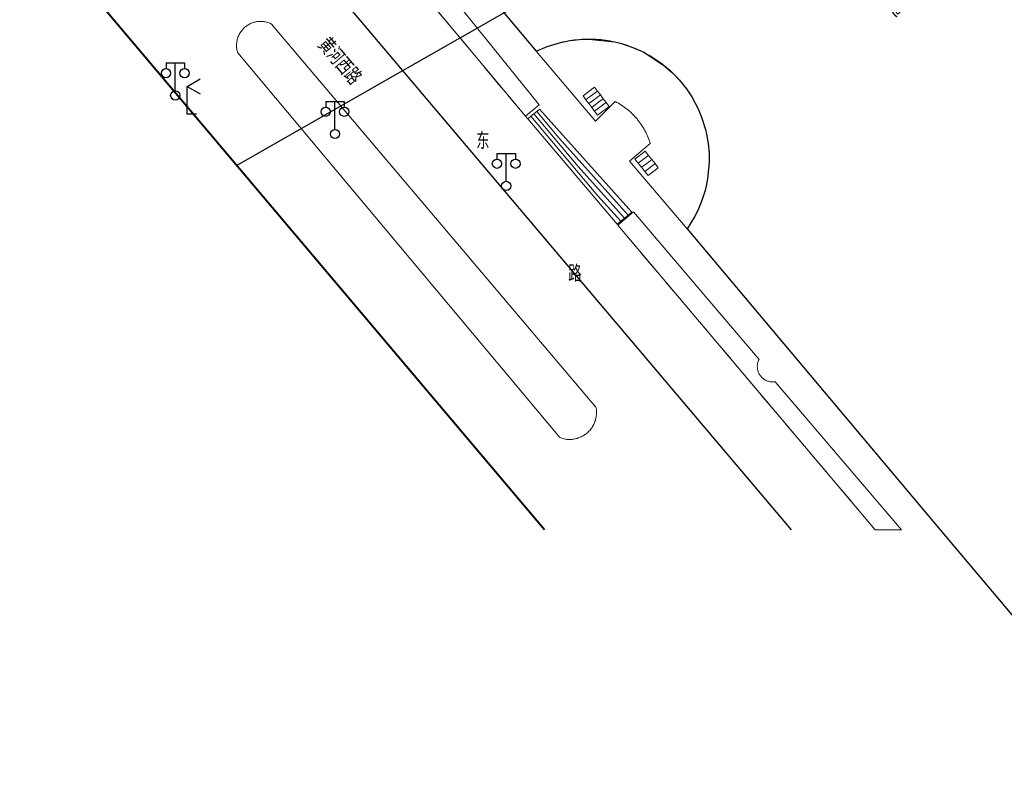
# Model space of a CAD drawing. Extents: x 39527407 to 39530665, y 3786466 to 3790957.
# Tile 23 of 113: x 39529833 to 39529939, y 3787112 to 3787192. Entities that reach past the tile are written whole.
import ezdxf
from ezdxf.enums import TextEntityAlignment as Align

# ---------------------------------------------------------------- set-up
doc = ezdxf.new("R2010")
doc.units = 0
doc.linetypes.add('X0', pattern=[4, 3, -1])
doc.layers.get('0').update_dxf_attribs({"linetype": 'CONTINUOUS'})
for name, color, linetype in [('DLSS', 4, 'CONTINUOUS'), ('JCDL_DMX_F', 30, 'CONTINUOUS'), ('JCDL_JMDD_F', 231, 'CONTINUOUS'), ('JCDL_JMDX_F', 231, 'CONTINUOUS'), ('JCDL_JT_ZJ', 100, 'CONTINUOUS'), ('JCDL_JTD_F', 100, 'CONTINUOUS'), ('JCDL_SXX_F', 5, 'CONTINUOUS'), ('JCDL_ZBM', 3, 'CONTINUOUS'), ('SXSS', 5, 'CONTINUOUS'), ('断面线', 2, 'CONTINUOUS')]:
    doc.layers.add(name, color=color, linetype=linetype)
for name, color, linetype, lineweight in [('JCDL_JMDX', 1, 'CONTINUOUS', 0), ('JCDL_ZBX_F', 7, 'CONTINUOUS', 0), ('TEXTL_ZJ', 7, 'CONTINUOUS', 0)]:
    doc.layers.add(name, color=color, linetype=linetype, lineweight=lineweight)
doc.styles.add('HZ', font='rs', dxfattribs={"width": 0.8, "bigfont": 'hztxt'})
doc.linetypes.add('10422', pattern='A,2,[150,AAA.SHX,S=1,R=0,X=0,Y=1],2,[177,AAA.SHX,S=1,R=0,X=0,Y=0.8],1e-09', length=4)
doc.linetypes.add('X35', pattern='A,2,[150,AAA.SHX,S=1,R=0,X=0,Y=1],2,[177,AAA.SHX,S=1,R=0,X=0,Y=0.8],1e-09', length=4)
doc.linetypes.add('X39', pattern='A,2,[150,symbolx.shx,S=1,R=0,X=0,Y=1],2,[151,symbolx.shx,S=1,R=0,X=0,Y=3],1e-11', length=4)

# ---------------------------------------------------------------- blocks, each defined once
blk = doc.blocks.new('4563000')
at = {"color": 0}
for p, q in [((0, 0), (0, 3)), ((1, 0), (0, 0))]:
    blk.add_line(p, q, dxfattribs=at)
at = {"color": 0, "linetype": 'Continuous', "flags": 128}
for points in [[(0, 3), (1.39, 3.8)], [(0, 3), (1.39, 2.2)]]:
    blk.add_lwpolyline(points, dxfattribs=at)
blk = doc.blocks.new('3521000')
at = {"color": 0}
for p, q in [((-1, 3.5), (1, 3.5)), ((0, 0.5), (0, 3.5))]:
    blk.add_line(p, q, dxfattribs=at)
at = {"color": 0, "linetype": 'Continuous', "flags": 128}
for points in [[(-1, 3.5), (-1, 2.9)], [(1, 3.5), (1, 2.9)]]:
    blk.add_lwpolyline(points, dxfattribs=at)
at = {"color": 0}
for centre in [(-1, 2.4), (1, 2.4), (0, 0)]:
    blk.add_circle(centre, 0.5, dxfattribs=at)

msp = doc.modelspace()

# ---------------------------------------------------------------- linework, layer by layer
at = {"layer": 'DLSS', "color": 9, "elevation": -38.58}
msp.add_lwpolyline([(39529832.843, 3787238.04565), (39529832.93404, 3787237.77876), (39529833.04572, 3787237.46781), (39529833.16238, 3787237.15869), (39529833.28399, 3787236.85149), (39529833.41053, 3787236.54627), (39529833.54194, 3787236.24313), (39529833.67822, 3787235.94214), (39529833.81931, 3787235.64338), (39529833.96518, 3787235.34693), (39529834.11579, 3787235.05285), (39529834.27111, 3787234.76123), (39529834.43109, 3787234.47215), (39529834.5957, 3787234.18567), (39529834.70812, 3787233.9968), (39529834.76489, 3787233.90187), (39529834.93861, 3787233.62083), (39529835.11683, 3787233.34262), (39529835.29949, 3787233.0673), (39529835.48656, 3787232.79496), (39529835.67797, 3787232.52565), (39529835.87369, 3787232.25946), (39529836.074, 3787231.99671), (39529916.04515, 3787137.42772)], dxfattribs=at)
at = {"layer": 'DLSS', "color": 9, "linetype": 'Continuous', "lineweight": 40, "elevation": -38.58}
msp.add_lwpolyline([(39529889.42942, 3787137.42772), (39529832.843, 3787204.44034)], dxfattribs=at)
at = {"layer": 'JCDL_DMX_F', "color": 9, "linetype": 'X35', "lineweight": 0, "elevation": -38.58}
for points in [[(39529875.635, 3787199.68372), (39529888.859, 3787183.27471), (39529887.38207, 3787182.0304), (39529887.66459, 3787181.76589)], [(39529888.544, 3787189.03171), (39529894.95266, 3787181.48812), (39529897.08099, 3787183.60672), (39529897.24798, 3787183.51864), (39529897.41253, 3787183.42607), (39529897.57472, 3787183.32942), (39529897.73445, 3787183.22876), (39529897.89162, 3787183.12415), (39529898.04613, 3787183.01564), (39529898.19789, 3787182.90332), (39529898.34679, 3787182.78724), (39529898.49275, 3787182.66749), (39529898.63568, 3787182.54413), (39529898.77549, 3787182.41724), (39529898.91208, 3787182.28691), (39529899.04539, 3787182.1532), (39529899.17531, 3787182.01622), (39529899.27499, 3787181.90572), (39529899.30178, 3787181.87603), (39529899.42471, 3787181.73273), (39529899.54402, 3787181.58641), (39529899.65965, 3787181.43716), (39529899.77152, 3787181.28507), (39529899.87956, 3787181.13024), (39529899.98371, 3787180.97276), (39529900.08389, 3787180.81273), (39529900.18004, 3787180.65025), (39529900.27212, 3787180.48542), (39529900.36005, 3787180.31834), (39529900.44379, 3787180.14912), (39529900.52328, 3787179.97787), (39529900.59847, 3787179.80469), (39529900.66932, 3787179.62969), (39529900.73578, 3787179.45297), (39529900.7978, 3787179.27465), (39529900.85499, 3787179.09472), (39529898.59736, 3787177.19799), (39529904.818, 3787169.87572)], [(39529899.04899, 3787171.73172), (39529912.581, 3787155.80072), (39529912.54129, 3787155.71812), (39529912.50655, 3787155.63329), (39529912.47649, 3787155.5467), (39529912.45121, 3787155.45859), (39529912.4308, 3787155.36923), (39529912.41529, 3787155.27889), (39529912.40475, 3787155.18783), (39529912.39921, 3787155.09633), (39529912.39868, 3787155.00467), (39529912.40316, 3787154.91312), (39529912.41264, 3787154.82195), (39529912.4271, 3787154.73143), (39529912.44648, 3787154.64184), (39529912.47073, 3787154.55344), (39529912.49978, 3787154.4665), (39529912.53354, 3787154.38128), (39529912.57192, 3787154.29804), (39529912.61478, 3787154.21701), (39529912.66201, 3787154.13846), (39529912.71347, 3787154.0626), (39529912.769, 3787153.98967), (39529912.776, 3787153.98171), (39529912.82844, 3787153.91989), (39529912.8916, 3787153.85346), (39529912.9583, 3787153.79058), (39529913.02834, 3787153.73145), (39529913.1015, 3787153.67623), (39529913.17758, 3787153.6251), (39529913.25634, 3787153.57821), (39529913.33755, 3787153.53569), (39529913.42096, 3787153.49768), (39529913.50632, 3787153.46429), (39529913.59339, 3787153.43561), (39529913.68189, 3787153.41174), (39529913.77156, 3787153.39274), (39529913.86214, 3787153.37868), (39529913.95335, 3787153.36959), (39529914.04492, 3787153.3655), (39529914.13658, 3787153.36643), (39529914.22805, 3787153.37236), (39529914.319, 3787153.38371), (39529927.93568, 3787137.42772)]]:
    msp.add_lwpolyline(points, dxfattribs=at)
at = {"layer": 'JCDL_JMDX', "color": 9, "linetype": 'Continuous', "lineweight": 0, "elevation": -38.58}
for points in [[(39529894.99899, 3787150.64772), (39529895.02033, 3787150.52992), (39529895.03641, 3787150.41128), (39529895.0476, 3787150.29207), (39529895.05388, 3787150.17251), (39529895.05523, 3787150.05279), (39529895.05167, 3787149.93311), (39529895.04319, 3787149.81369), (39529895.0298, 3787149.69471), (39529895.01154, 3787149.57638), (39529894.98842, 3787149.45891), (39529894.9605, 3787149.34248), (39529894.92782, 3787149.2273), (39529894.89043, 3787149.11356), (39529894.84839, 3787149.00146), (39529894.80178, 3787148.89118), (39529894.75068, 3787148.7829), (39529894.69517, 3787148.67682), (39529894.63534, 3787148.57311), (39529894.5713, 3787148.47195), (39529894.50316, 3787148.3735), (39529894.43103, 3787148.27794), (39529894.35503, 3787148.18543), (39529894.27529, 3787148.09612), (39529894.19195, 3787148.01016), (39529894.10515, 3787147.9277), (39529894.01503, 3787147.84888), (39529893.92174, 3787147.77383), (39529893.82545, 3787147.70268), (39529893.81199, 3787147.69371), (39529893.72631, 3787147.63554), (39529893.6245, 3787147.57254), (39529893.52019, 3787147.51378), (39529893.41355, 3787147.45935), (39529893.30476, 3787147.40936), (39529893.194, 3787147.36388), (39529893.08148, 3787147.32299), (39529892.96736, 3787147.28676), (39529892.85185, 3787147.25525), (39529892.73515, 3787147.22852), (39529892.61744, 3787147.20661), (39529892.49894, 3787147.18955), (39529892.37983, 3787147.17738), (39529892.26032, 3787147.17012), (39529892.14062, 3787147.16777), (39529892.02092, 3787147.17035), (39529891.90143, 3787147.17785), (39529891.78234, 3787147.19025), (39529891.66387, 3787147.20754), (39529891.54621, 3787147.22968), (39529891.42956, 3787147.25665), (39529891.31411, 3787147.28838), (39529891.20007, 3787147.32484), (39529891.08777, 3787147.36633), (39529856.35599, 3787188.85271), (39529856.32276, 3787188.9613), (39529856.2947, 3787189.07135), (39529856.27147, 3787189.18253), (39529856.25312, 3787189.29461), (39529856.23967, 3787189.40738), (39529856.23116, 3787189.52063), (39529856.2276, 3787189.63415), (39529856.229, 3787189.74771), (39529856.23536, 3787189.86111), (39529856.24665, 3787189.97412), (39529856.26287, 3787190.08653), (39529856.28399, 3787190.19812), (39529856.30995, 3787190.30869), (39529856.34071, 3787190.41801), (39529856.37622, 3787190.52589), (39529856.4164, 3787190.63212), (39529856.46118, 3787190.73649), (39529856.51047, 3787190.83881), (39529856.56418, 3787190.93888), (39529856.62221, 3787191.03651), (39529856.68444, 3787191.13151), (39529856.75076, 3787191.22371), (39529856.82104, 3787191.31292), (39529856.89515, 3787191.39898), (39529856.95599, 3787191.46371), (39529856.97294, 3787191.48173), (39529857.05428, 3787191.561), (39529857.13899, 3787191.63665), (39529857.22693, 3787191.70852), (39529857.31792, 3787191.77649), (39529857.41178, 3787191.84042), (39529857.50835, 3787191.9002), (39529857.60744, 3787191.9557), (39529857.70886, 3787192.00682), (39529857.81241, 3787192.05347), (39529857.9179, 3787192.09556), (39529858.02512, 3787192.133), (39529858.13388, 3787192.16572), (39529858.24396, 3787192.19367), (39529858.35515, 3787192.21678), (39529858.46725, 3787192.23502), (39529858.58004, 3787192.24835), (39529858.6933, 3787192.25674), (39529858.80682, 3787192.26019), (39529858.92038, 3787192.25867), (39529859.03377, 3787192.2522), (39529859.14677, 3787192.24078), (39529859.25916, 3787192.22445), (39529859.37073, 3787192.20322), (39529859.48127, 3787192.17715), (39529859.59056, 3787192.14627), (39529859.69841, 3787192.11065), (39529859.80459, 3787192.07036), (39529859.90892, 3787192.02548), (39529860.011, 3787191.97571), (39529894.99899, 3787150.64772)], [(39529893.59899, 3787184.22471), (39529894.84205, 3787185.16181), (39529895.15445, 3787184.74741), (39529895.46685, 3787184.33302), (39529895.77926, 3787183.91862), (39529896.09166, 3787183.50422), (39529896.40406, 3787183.08982), (39529895.16099, 3787182.15272), (39529894.84859, 3787182.56712), (39529894.53619, 3787182.98151), (39529894.22379, 3787183.39591), (39529893.91139, 3787183.81031), (39529893.59899, 3787184.22471)], [(39529894.84205, 3787185.16181), (39529895.15445, 3787184.74741), (39529895.46685, 3787184.33302), (39529895.77926, 3787183.91862), (39529896.09166, 3787183.50422), (39529896.40406, 3787183.08982)], [(39529893.59899, 3787184.22471), (39529893.91139, 3787183.81031), (39529894.22379, 3787183.39591), (39529894.53619, 3787182.98151), (39529894.84859, 3787182.56712), (39529895.16099, 3787182.15272)], [(39529893.91139, 3787183.81031), (39529894.16, 3787183.99773)], [(39529894.16, 3787183.99773), (39529895.15445, 3787184.74741)], [(39529894.72102, 3787183.77075), (39529895.46685, 3787184.33302)], [(39529895.28203, 3787183.54378), (39529895.77926, 3787183.91862)], [(39529894.22379, 3787183.39591), (39529894.72102, 3787183.77075)], [(39529894.53619, 3787182.98151), (39529895.28203, 3787183.54378)], [(39529894.84859, 3787182.56712), (39529895.84304, 3787183.3168)], [(39529895.16099, 3787182.15272), (39529896.40406, 3787183.08982)], [(39529895.84304, 3787183.3168), (39529896.09166, 3787183.50422)], [(39529888.91609, 3787182.80812), (39529888.60321, 3787182.54756), (39529888.29034, 3787182.287), (39529887.97746, 3787182.02644), (39529887.66459, 3787181.76589)], [(39529898.8514, 3787171.67134), (39529888.91609, 3787182.80812), (39529888.60321, 3787182.54756), (39529888.29034, 3787182.287), (39529887.97746, 3787182.02644), (39529887.66459, 3787181.76589), (39529897.2656, 3787170.37889), (39529897.66205, 3787170.702), (39529898.0585, 3787171.02511), (39529898.45495, 3787171.34823), (39529898.8514, 3787171.67134)], [(39529895.17822, 3787173.4862), (39529887.97746, 3787182.02644)], [(39529893.09084, 3787176.5935), (39529888.29034, 3787182.287)], [(39529891.00347, 3787179.70081), (39529888.60321, 3787182.54756)], [(39529897.2656, 3787170.37889), (39529887.66459, 3787181.76589)], [(39529898.45495, 3787171.34823), (39529891.00347, 3787179.70081)], [(39529899.20399, 3787177.41072), (39529900.317, 3787178.25071)], [(39529900.629, 3787175.64272), (39529901.7163, 3787176.47436), (39529901.36648, 3787176.91845), (39529901.01665, 3787177.36254), (39529900.66683, 3787177.80662), (39529900.317, 3787178.25071), (39529899.20399, 3787177.41072), (39529899.56025, 3787176.96872), (39529899.9165, 3787176.52672), (39529900.27275, 3787176.08472), (39529900.629, 3787175.64272)], [(39529899.56025, 3787176.96872), (39529900.395, 3787177.59871)], [(39529901.7163, 3787176.47436), (39529901.36648, 3787176.91845), (39529901.01665, 3787177.36254), (39529900.66683, 3787177.80662), (39529900.317, 3787178.25071)], [(39529900.395, 3787177.59871), (39529900.66683, 3787177.80662)], [(39529898.0585, 3787171.02511), (39529893.09084, 3787176.5935)], [(39529900.629, 3787175.64272), (39529900.27275, 3787176.08472), (39529899.9165, 3787176.52672), (39529899.56025, 3787176.96872), (39529899.20399, 3787177.41072)], [(39529899.9165, 3787176.52672), (39529900.473, 3787176.94671)], [(39529900.473, 3787176.94671), (39529901.01665, 3787177.36254)], [(39529900.551, 3787176.29471), (39529901.36648, 3787176.91845)], [(39529900.27275, 3787176.08472), (39529900.551, 3787176.29471)], [(39529897.66205, 3787170.702), (39529895.17822, 3787173.4862)], [(39529898.8514, 3787171.67134), (39529898.45495, 3787171.34823), (39529898.0585, 3787171.02511), (39529897.66205, 3787170.702), (39529897.2656, 3787170.37889)]]:
    msp.add_lwpolyline(points, dxfattribs=at)
at = {"layer": 'JCDL_JMDX_F', "color": 9, "linetype": 'Continuous', "lineweight": 0, "elevation": -38.58}
msp.add_lwpolyline([(39529894.99899, 3787150.64772), (39529895.02033, 3787150.52992), (39529895.03641, 3787150.41128), (39529895.0476, 3787150.29207), (39529895.05388, 3787150.17251), (39529895.05523, 3787150.05279), (39529895.05167, 3787149.93311), (39529895.04319, 3787149.81369), (39529895.0298, 3787149.69471), (39529895.01154, 3787149.57638), (39529894.98842, 3787149.45891), (39529894.9605, 3787149.34248), (39529894.92782, 3787149.2273), (39529894.89043, 3787149.11356), (39529894.84839, 3787149.00146), (39529894.80178, 3787148.89118), (39529894.75068, 3787148.7829), (39529894.69517, 3787148.67682), (39529894.63534, 3787148.57311), (39529894.5713, 3787148.47195), (39529894.50316, 3787148.37351), (39529894.43103, 3787148.27794), (39529894.35503, 3787148.18543), (39529894.27529, 3787148.09612), (39529894.19195, 3787148.01016), (39529894.10515, 3787147.9277), (39529894.01503, 3787147.84888), (39529893.92174, 3787147.77383), (39529893.82545, 3787147.70268), (39529893.81199, 3787147.69371), (39529893.72631, 3787147.63554), (39529893.6245, 3787147.57254), (39529893.52019, 3787147.51378), (39529893.41355, 3787147.45935), (39529893.30476, 3787147.40936), (39529893.194, 3787147.36388), (39529893.08148, 3787147.32299), (39529892.96736, 3787147.28676), (39529892.85185, 3787147.25525), (39529892.73515, 3787147.22852), (39529892.61744, 3787147.20661), (39529892.49894, 3787147.18955), (39529892.37983, 3787147.17738), (39529892.26032, 3787147.17012), (39529892.14062, 3787147.16777), (39529892.02092, 3787147.17035), (39529891.90143, 3787147.17785), (39529891.78234, 3787147.19025), (39529891.66387, 3787147.20754), (39529891.54621, 3787147.22969), (39529891.42956, 3787147.25665), (39529891.31411, 3787147.28838), (39529891.20007, 3787147.32484), (39529891.08777, 3787147.36633), (39529856.35599, 3787188.85271), (39529856.32276, 3787188.9613), (39529856.2947, 3787189.07136), (39529856.27147, 3787189.18253), (39529856.25312, 3787189.29461), (39529856.23967, 3787189.40738), (39529856.23116, 3787189.52063), (39529856.2276, 3787189.63415), (39529856.229, 3787189.74771), (39529856.23536, 3787189.86111), (39529856.24665, 3787189.97412), (39529856.26287, 3787190.08653), (39529856.28399, 3787190.19812), (39529856.30995, 3787190.30869), (39529856.34071, 3787190.41801), (39529856.37622, 3787190.52589), (39529856.4164, 3787190.63212), (39529856.46118, 3787190.73649), (39529856.51047, 3787190.83881), (39529856.56418, 3787190.93888), (39529856.62221, 3787191.03651), (39529856.68444, 3787191.13151), (39529856.75076, 3787191.22371), (39529856.82104, 3787191.31292), (39529856.89515, 3787191.39899), (39529856.95599, 3787191.46371), (39529856.97294, 3787191.48173), (39529857.05428, 3787191.561), (39529857.13899, 3787191.63665), (39529857.22693, 3787191.70852), (39529857.31792, 3787191.77649), (39529857.41179, 3787191.84042), (39529857.50836, 3787191.9002), (39529857.60744, 3787191.9557), (39529857.70886, 3787192.00682), (39529857.81241, 3787192.05347), (39529857.9179, 3787192.09556), (39529858.02512, 3787192.133), (39529858.13388, 3787192.16572), (39529858.24396, 3787192.19367), (39529858.35515, 3787192.21678), (39529858.46725, 3787192.23502), (39529858.58004, 3787192.24835), (39529858.6933, 3787192.25674), (39529858.80682, 3787192.26019), (39529858.92038, 3787192.25867), (39529859.03377, 3787192.2522), (39529859.14677, 3787192.24078), (39529859.25916, 3787192.22445), (39529859.37073, 3787192.20322), (39529859.48127, 3787192.17715), (39529859.59056, 3787192.14627), (39529859.69841, 3787192.11065), (39529859.80459, 3787192.07036), (39529859.90892, 3787192.02548), (39529860.011, 3787191.97571), (39529894.99899, 3787150.64772)], dxfattribs=at)
at = {"layer": 'JCDL_SXX_F', "color": 9, "linetype": 'X39', "lineweight": 0, "elevation": -38.58}
msp.add_lwpolyline([(39529932.10707, 3787137.42772), (39529904.818, 3787169.87572), (39529904.96435, 3787170.08552), (39529905.10619, 3787170.2984), (39529905.2438, 3787170.51403), (39529905.37713, 3787170.73234), (39529905.50613, 3787170.95324), (39529905.63075, 3787171.17663), (39529905.75094, 3787171.40245), (39529905.86665, 3787171.63058), (39529905.97783, 3787171.86096), (39529906.08445, 3787172.09348), (39529906.18647, 3787172.32806), (39529906.28384, 3787172.56461), (39529906.37652, 3787172.80303), (39529906.46449, 3787173.04324), (39529906.5477, 3787173.28513), (39529906.62612, 3787173.52862), (39529906.69972, 3787173.7736), (39529906.76848, 3787174.01999), (39529906.83236, 3787174.26769), (39529906.89135, 3787174.5166), (39529906.94542, 3787174.76662), (39529906.99454, 3787175.01767), (39529907.0387, 3787175.26963), (39529907.07789, 3787175.52241), (39529907.11208, 3787175.77592), (39529907.14127, 3787176.03005), (39529907.16543, 3787176.28472), (39529907.18457, 3787176.5398), (39529907.19868, 3787176.79522), (39529907.20774, 3787177.05086), (39529907.21176, 3787177.30663), (39529907.21074, 3787177.56243), (39529907.20467, 3787177.81817), (39529907.19355, 3787178.07373), (39529907.1774, 3787178.32902), (39529907.15622, 3787178.58395), (39529907.13001, 3787178.8384), (39529907.09879, 3787179.0923), (39529907.06257, 3787179.34552), (39529907.02136, 3787179.59798), (39529906.97518, 3787179.84958), (39529906.92404, 3787180.10022), (39529906.86797, 3787180.34981), (39529906.80699, 3787180.59824), (39529906.74113, 3787180.84541), (39529906.67039, 3787181.09125), (39529906.59483, 3787181.33563), (39529906.51446, 3787181.57848), (39529906.42931, 3787181.8197), (39529906.33943, 3787182.05919), (39529906.24484, 3787182.29686), (39529906.14557, 3787182.53262), (39529906.04168, 3787182.76638), (39529905.9332, 3787182.99804), (39529905.82017, 3787183.22752), (39529905.70263, 3787183.45472), (39529905.58064, 3787183.67956), (39529905.45424, 3787183.90195), (39529905.32347, 3787184.12181), (39529905.1884, 3787184.33904), (39529905.04906, 3787184.55357), (39529905.001, 3787184.62471), (39529904.90552, 3787184.7653), (39529904.75784, 3787184.97417), (39529904.60606, 3787185.18008), (39529904.45025, 3787185.38295), (39529904.29047, 3787185.58272), (39529904.12678, 3787185.77929), (39529903.95924, 3787185.9726), (39529903.78793, 3787186.16256), (39529903.6129, 3787186.34911), (39529903.43423, 3787186.53217), (39529903.25198, 3787186.71168), (39529903.06622, 3787186.88755), (39529902.87704, 3787187.05972), (39529902.68449, 3787187.22813), (39529902.48866, 3787187.39271), (39529902.28962, 3787187.55339), (39529902.08745, 3787187.71012), (39529901.88223, 3787187.86283), (39529901.67404, 3787188.01146), (39529901.46296, 3787188.15596), (39529901.24906, 3787188.29626), (39529901.03245, 3787188.43232), (39529900.81319, 3787188.56408), (39529900.59137, 3787188.69149), (39529900.36709, 3787188.8145), (39529900.14042, 3787188.93307), (39529899.91145, 3787189.04713), (39529899.68029, 3787189.15667), (39529899.447, 3787189.26162), (39529899.2117, 3787189.36194), (39529898.97446, 3787189.45761), (39529898.73538, 3787189.54858), (39529898.49455, 3787189.63482), (39529898.25206, 3787189.71629), (39529898.00802, 3787189.79296), (39529897.76251, 3787189.86481), (39529897.51564, 3787189.93179), (39529897.26748, 3787189.9939), (39529897.01816, 3787190.0511), (39529896.76775, 3787190.10337), (39529896.51636, 3787190.15069), (39529896.26409, 3787190.19304), (39529896.01103, 3787190.23041), (39529895.75728, 3787190.26278), (39529895.50295, 3787190.29014), (39529895.24812, 3787190.31248), (39529894.9929, 3787190.32979), (39529894.73739, 3787190.34206), (39529894.48169, 3787190.34929), (39529894.2259, 3787190.35147), (39529893.97011, 3787190.34861), (39529893.71443, 3787190.34071), (39529893.45895, 3787190.32776), (39529893.20378, 3787190.30978), (39529892.94902, 3787190.28676), (39529892.69475, 3787190.25873), (39529892.44109, 3787190.22569), (39529892.18813, 3787190.18765), (39529891.93597, 3787190.14463), (39529891.68471, 3787190.09664), (39529891.43444, 3787190.04371), (39529891.18527, 3787189.98585), (39529890.93728, 3787189.92309), (39529890.69058, 3787189.85545), (39529890.44527, 3787189.78295), (39529890.20143, 3787189.70564), (39529889.95916, 3787189.62352), (39529889.71856, 3787189.53665), (39529889.47972, 3787189.44505), (39529889.24273, 3787189.34875), (39529889.00769, 3787189.2478), (39529888.77469, 3787189.14223), (39529888.544, 3787189.03171), (39529847.37799, 3787238.07671)], dxfattribs=at)
at = {"layer": 'JCDL_ZBM', "color": 9, "linetype": 'Continuous', "lineweight": 0, "elevation": -38.58}
for points in [[(39529842.05863, 3787236.33872), (39529887.38207, 3787182.0304), (39529888.859, 3787183.27471), (39529875.635, 3787199.68372)], [(39529891.08777, 3787147.36633), (39529856.35599, 3787188.85271), (39529856.32277, 3787188.96131), (39529856.29471, 3787189.07136), (39529856.27149, 3787189.18253), (39529856.25313, 3787189.29461), (39529856.23967, 3787189.40739), (39529856.23117, 3787189.52064), (39529856.22762, 3787189.63415), (39529856.229, 3787189.74771), (39529856.23537, 3787189.86112), (39529856.24666, 3787189.97413), (39529856.26288, 3787190.08652), (39529856.284, 3787190.19813), (39529856.30995, 3787190.3087), (39529856.34072, 3787190.41801), (39529856.37622, 3787190.52589), (39529856.4164, 3787190.63213), (39529856.46119, 3787190.7365), (39529856.51047, 3787190.83881), (39529856.56418, 3787190.93888), (39529856.62221, 3787191.0365), (39529856.68444, 3787191.13151), (39529856.75076, 3787191.22372), (39529856.82104, 3787191.31292), (39529856.89515, 3787191.39898), (39529856.95599, 3787191.46371), (39529856.97294, 3787191.48173), (39529857.05427, 3787191.561), (39529857.13899, 3787191.63664), (39529857.22693, 3787191.70853), (39529857.31792, 3787191.77649), (39529857.41179, 3787191.84043), (39529857.50835, 3787191.9002), (39529857.60744, 3787191.95569), (39529857.70886, 3787192.00683), (39529857.8124, 3787192.05347), (39529857.9179, 3787192.09556), (39529858.02511, 3787192.133), (39529858.13388, 3787192.16572), (39529858.24396, 3787192.19367), (39529858.35515, 3787192.21679), (39529858.46724, 3787192.23502), (39529858.58004, 3787192.24835), (39529858.69331, 3787192.25674), (39529858.80682, 3787192.26019), (39529858.92038, 3787192.25868), (39529859.03377, 3787192.25221), (39529859.14677, 3787192.24079), (39529859.25916, 3787192.22445), (39529859.37073, 3787192.20322), (39529859.48127, 3787192.17715), (39529859.59057, 3787192.14628), (39529859.6984, 3787192.11066), (39529859.80459, 3787192.07036), (39529859.90892, 3787192.02549), (39529860.011, 3787191.97571), (39529894.99899, 3787150.64772), (39529895.02034, 3787150.52992), (39529895.03642, 3787150.41127), (39529895.04761, 3787150.29206), (39529895.05388, 3787150.17251), (39529895.05524, 3787150.05279), (39529895.05168, 3787149.93311), (39529895.0432, 3787149.81368), (39529895.0298, 3787149.6947), (39529895.01153, 3787149.57638), (39529894.98843, 3787149.4589), (39529894.96051, 3787149.34248), (39529894.92782, 3787149.2273), (39529894.89042, 3787149.11356), (39529894.84838, 3787149.00145), (39529894.80178, 3787148.89118), (39529894.75068, 3787148.7829), (39529894.69517, 3787148.67682), (39529894.63534, 3787148.5731), (39529894.57131, 3787148.47195), (39529894.50316, 3787148.3735), (39529894.43103, 3787148.27795), (39529894.35503, 3787148.18543), (39529894.27529, 3787148.09612), (39529894.19196, 3787148.01015), (39529894.10515, 3787147.92769), (39529894.01503, 3787147.84888), (39529893.92173, 3787147.77382), (39529893.82545, 3787147.70267), (39529893.72631, 3787147.63554), (39529893.6245, 3787147.57254), (39529893.52019, 3787147.51378), (39529893.41355, 3787147.45935), (39529893.30475, 3787147.40936), (39529893.194, 3787147.36387), (39529893.08147, 3787147.32299), (39529892.96736, 3787147.28675), (39529892.85185, 3787147.25526), (39529892.73515, 3787147.22852), (39529892.61744, 3787147.20661), (39529892.49894, 3787147.18955), (39529892.37983, 3787147.17738), (39529892.26032, 3787147.17013), (39529892.14061, 3787147.16778), (39529892.02092, 3787147.17036), (39529891.90142, 3787147.17785), (39529891.78234, 3787147.19025), (39529891.66387, 3787147.20754), (39529891.54621, 3787147.22968), (39529891.42955, 3787147.25665), (39529891.3141, 3787147.28839), (39529891.20006, 3787147.32484), (39529891.08777, 3787147.36633)], [(39529913.95335, 3787153.36959), (39529913.86214, 3787153.37868), (39529913.77156, 3787153.39274), (39529913.68189, 3787153.41174), (39529913.59339, 3787153.43561), (39529913.50632, 3787153.46429), (39529913.42096, 3787153.49768), (39529913.33755, 3787153.53569), (39529913.25634, 3787153.57821), (39529913.17758, 3787153.6251), (39529913.10151, 3787153.67623), (39529913.02834, 3787153.73145), (39529912.9583, 3787153.79058), (39529912.8916, 3787153.85346), (39529912.82844, 3787153.91989), (39529912.776, 3787153.98171), (39529912.769, 3787153.98967), (39529912.71347, 3787154.0626), (39529912.66201, 3787154.13846), (39529912.61478, 3787154.21701), (39529912.57192, 3787154.29804), (39529912.53354, 3787154.38128), (39529912.49978, 3787154.4665), (39529912.47073, 3787154.55344), (39529912.44648, 3787154.64184), (39529912.4271, 3787154.73143), (39529912.41264, 3787154.82195), (39529912.40316, 3787154.91312), (39529912.39868, 3787155.00467), (39529912.39921, 3787155.09633), (39529912.40475, 3787155.18783), (39529912.41529, 3787155.27889), (39529912.4308, 3787155.36923), (39529912.45121, 3787155.45859), (39529912.47649, 3787155.5467), (39529912.50655, 3787155.63329), (39529912.54129, 3787155.71812), (39529912.581, 3787155.80072), (39529899.04899, 3787171.73172), (39529897.34067, 3787170.28983), (39529925.09871, 3787137.42772), (39529927.93568, 3787137.42772), (39529914.319, 3787153.38371), (39529914.22805, 3787153.37236), (39529914.13658, 3787153.36643), (39529914.04492, 3787153.3655), (39529913.95335, 3787153.36959)]]:
    msp.add_lwpolyline(points, dxfattribs=at)
at = {"layer": 'JCDL_ZBX_F', "color": 9, "linetype": 'X0', "lineweight": 0, "elevation": -38.58}
for points in [[(39529887.38207, 3787182.0304), (39529842.05863, 3787236.33872), (39529843.594, 3787237.49472)], [(39529899.04899, 3787171.73172), (39529897.34067, 3787170.28983), (39529925.09871, 3787137.42772)]]:
    msp.add_lwpolyline(points, dxfattribs=at)
at = {"layer": 'SXSS', "color": 9, "linetype": '10422', "flags": 128}
msp.add_lwpolyline([(39529850.596, 3787245.66872), (39529855.026, 3787239.98572), (39529847.37799, 3787238.07671), (39529888.544, 3787189.03171), (39529889.71856, 3787189.53665), (39529890.44527, 3787189.78295), (39529891.18527, 3787189.98585), (39529892.18813, 3787190.18765), (39529893.20378, 3787190.30978), (39529894.2259, 3787190.35147), (39529897.01816, 3787190.0511), (39529897.76251, 3787189.86481), (39529898.97446, 3787189.45761), (39529900.14042, 3787188.93307), (39529902.28962, 3787187.55339), (39529903.25198, 3787186.71168), (39529903.95924, 3787185.9726), (39529904.75784, 3787184.97417), (39529905.32347, 3787184.12181), (39529905.70263, 3787183.45472), (39529906.04168, 3787182.76638), (39529906.42931, 3787181.8197), (39529906.80699, 3787180.59824), (39529906.92404, 3787180.10022), (39529907.09879, 3787179.0923), (39529907.19355, 3787178.07373), (39529907.20774, 3787177.05086), (39529907.0387, 3787175.26963), (39529906.89135, 3787174.5166), (39529906.76848, 3787174.01999), (39529906.46449, 3787173.04324), (39529906.28384, 3787172.56461), (39529905.97783, 3787171.86096), (39529905.63075, 3787171.17663), (39529905.2438, 3787170.51403), (39529904.818, 3787169.87572), (39529932.10707, 3787137.42772), (39529942.34992, 3787125.24848), (39529943.0979, 3787124.31011), (39529944.66184, 3787125.55673), (39529949.47234, 3787119.5217), (39529947.9084, 3787118.27508), (39529948.86489, 3787117.77706), (39529956.52589, 3787112.20122), (39529957.219, 3787111.80171)], dxfattribs=at)
at = {"layer": '断面线', "color": 9, "elevation": -38.58, "flags": 128}
msp.add_lwpolyline([(39529856.23915, 3787176.73339), (39529874.16235, 3787186.95575), (39529880.33398, 3787190.47569), (39529882.19866, 3787191.5392), (39529885.06647, 3787193.17483), (39529885.85281, 3787193.62332), (39529894.65323, 3787198.64256), (39529902.70331, 3787203.23387), (39529911.38026, 3787208.18269), (39529920.50067, 3787213.38445), (39529929.859, 3787218.7219), (39529940.42649, 3787224.74899), (39529940.93871, 3787225.04113), (39529944.16806, 3787226.88296), (39529947.98625, 3787229.06064), (39529948.59866, 3787229.40992), (39529957.00617, 3787234.20508), (39529964.32425, 3787238.37889)], dxfattribs=at)

# ---------------------------------------------------------------- block references
at = {"layer": 'JCDL_JMDD_F', "color": 9}
for p in [(39529849.624, 3787184.27772, -38.58), (39529866.847, 3787180.11672, -38.58), (39529885.316, 3787174.50972, -38.58)]:
    msp.add_blockref('3521000', p, dxfattribs=at)
at = {"layer": 'JCDL_JTD_F', "color": 9}
msp.add_blockref('4563000', (39529850.921, 3787182.25471, -38.58), dxfattribs=at)

# ---------------------------------------------------------------- texts
at = {"layer": 'JCDL_JT_ZJ', "color": 9, "style": 'HZ', "width": 0.8}
for s, p in [('东', (39529882.07493, 3787177.94098, -38.58)), ('路', (39529892.00796, 3787163.62488, -38.58))]:
    msp.add_text(s, height=1.8, dxfattribs=at).set_placement(p, align=Align.BOTTOM_LEFT)
at = {"layer": 'TEXTL_ZJ', "color": 9, "style": 'HZ', "width": 0.8}
for s, rotation, p in [('黄河故道', -49.5429815, (39529923.2338, 3787196.60887, -38.58)), ('黄河西路', -49.6507507, (39529864.4134, 3787189.25665, -38.58))]:
    msp.add_text(s, height=1.8, rotation=rotation, dxfattribs=at).set_placement(p, align=Align.BOTTOM_LEFT)

doc.saveas('drawing.dxf')
